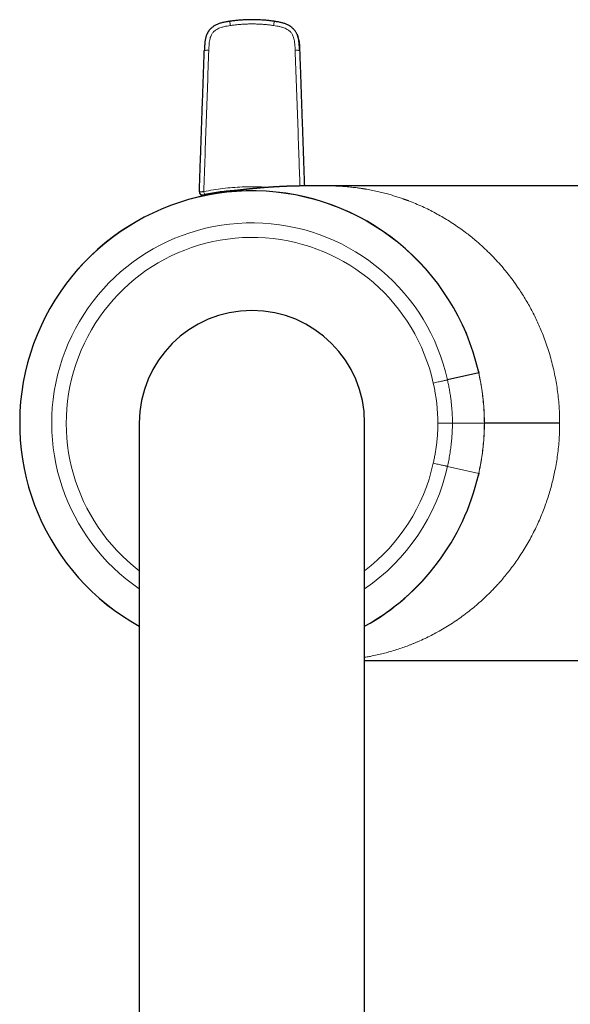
# Model space of a CAD drawing. Header units: millimetres. Extents: x 8 to 771, y 12 to 732.
# Tile 2 of 74: x 310 to 365, y 296 to 396. Entities that reach past the tile are written whole.
import ezdxf

# ---------------------------------------------------------------- set-up
doc = ezdxf.new("R2010")
doc.units = ezdxf.units.MM

msp = doc.modelspace()

# ---------------------------------------------------------------- linework, layer by layer
at = {"color": 7, "linetype": 'Continuous', "lineweight": 30}
for p, q in [((331.35, 378.764), (331.35, 378.735)), ((375.007, 379.243), (340.897, 379.243)), ((356.206, 360.317), (353.048, 359.618)), ((356.175, 360.498), (356.217, 360.311)), ((321.869, 355.243), (321.869, 216.303)), ((344.669, 216.303), (344.669, 355.243)), ((356.216, 350.169), (356.175, 349.988)), ((344.669, 331.243), (375.007, 331.243))]:
    msp.add_line(p, q, dxfattribs=at)
at = {"color": 8, "linetype": 'Continuous', "lineweight": 0}
for p, q in [((356.174, 360.504), (356.167, 360.489)), ((356.205, 360.321), (356.167, 360.489)), ((356.217, 360.311), (356.206, 360.317)), ((353.552, 355.232), (356.785, 355.244)), ((353.048, 350.868), (356.214, 350.167)), ((356.166, 349.99), (356.175, 349.988)), ((356.167, 349.997), (356.206, 350.171))]:
    msp.add_line(p, q, dxfattribs=at)
for centre, radius, start, end in [((336.104, 396.273), 5.09, 184.34943, 189.19373), ((330.432, 396.274), 5.093, 350.80133, 355.64282), ((328.746, 391.575), 1.378, 83.46667, 102.53776), ((337.793, 391.575), 1.378, 77.46506, 96.53362), ((333.269, 355.243), 23.491, 12.90344, 240.96626), ((329.259, 378.75), 0.864, 185.78452, 206.89934), ((333.269, 355.243), 20.257, 12.4685, 235.75128), ((333.269, 355.243), 18.784, 12.46436, 232.632), ((333.269, 355.243), 20.257, 304.24876, 347.5313), ((333.269, 355.243), 18.784, 307.36943, 347.5373), ((333.269, 355.243), 23.491, 299.03393, 347.08783)]:
    msp.add_arc(centre, radius, start, end, dxfattribs=at)
at = {"color": 7, "linetype": 'Continuous', "lineweight": 30}
for centre, radius, start, end in [((333.269, 355.243), 23.5, 12.93442, 240.97845), ((328.247, 378.615), 0.3, 178.00127, 281.94181), ((333.269, 355.243), 11.4, 90, 180), ((333.269, 355.243), 11.4, 0, 90), ((333.269, 355.243), 23.5, 299.02133, 347.07931)]:
    msp.add_arc(centre, radius, start, end, dxfattribs=at)
at = {"color": 8, "linetype": 'Continuous', "lineweight": 0}
msp.add_ellipse((335.363, 360.932), major_axis=(12.83, -15.066), ratio=0.711266, start_param=0.696599, end_param=0.933259, dxfattribs=at)
at = {"color": 7, "linetype": 'Continuous', "lineweight": 30}
for points, knots in [([(331.028, 395.887), (330.965, 395.878), (330.841, 395.86), (330.656, 395.83), (330.476, 395.795), (330.3, 395.755), (330.131, 395.71), (329.967, 395.657), (329.81, 395.599), (329.661, 395.535), (329.52, 395.464), (329.39, 395.385), (329.271, 395.3), (329.169, 395.215), (329.084, 395.133), (329.013, 395.057), (328.95, 394.98), (328.896, 394.907), (328.851, 394.84), (328.814, 394.779), (328.782, 394.723), (328.753, 394.668), (328.726, 394.61), (328.698, 394.547), (328.666, 394.465), (328.63, 394.361), (328.593, 394.233), (328.56, 394.086), (328.529, 393.922), (328.502, 393.741), (328.483, 393.549), (328.47, 393.348), (328.461, 393.14), (328.457, 392.998), (328.454, 392.926)], [0, 0, 0, 0, 0.042408, 0.084171, 0.125163, 0.165295, 0.204513, 0.242797, 0.280168, 0.316462, 0.351563, 0.38543, 0.41807, 0.449503, 0.473785, 0.497287, 0.519585, 0.539845, 0.558208, 0.573761, 0.587878, 0.601233, 0.61553, 0.630847, 0.647158, 0.674744, 0.704637, 0.736716, 0.775588, 0.816708, 0.859878, 0.904938, 0.95171, 1, 1, 1, 1]), ([(335.511, 395.887), (335.372, 395.907), (335.093, 395.945), (334.672, 395.988), (334.251, 396.02), (333.829, 396.041), (333.406, 396.05), (332.992, 396.048), (332.586, 396.036), (332.188, 396.013), (331.791, 395.981), (331.404, 395.939), (331.15, 395.904), (331.028, 395.887)], [0, 0, 0, 0, 0.093935, 0.187857, 0.281768, 0.375669, 0.469562, 0.563448, 0.651965, 0.740477, 0.828987, 0.917496, 1, 1, 1, 1]), ([(338.085, 392.926), (338.083, 392.989), (338.078, 393.112), (338.071, 393.296), (338.061, 393.477), (338.046, 393.655), (338.024, 393.829), (337.996, 393.998), (337.963, 394.163), (337.922, 394.32), (337.872, 394.47), (337.814, 394.611), (337.748, 394.742), (337.679, 394.856), (337.611, 394.952), (337.545, 395.034), (337.479, 395.108), (337.415, 395.172), (337.355, 395.226), (337.301, 395.272), (337.25, 395.312), (337.199, 395.349), (337.145, 395.386), (337.086, 395.423), (337.009, 395.468), (336.91, 395.519), (336.787, 395.575), (336.653, 395.628), (336.511, 395.677), (336.36, 395.723), (336.201, 395.764), (336.033, 395.801), (335.857, 395.834), (335.682, 395.862), (335.566, 395.879), (335.511, 395.887)], [0, 0, 0, 0, 0.041744, 0.082964, 0.123581, 0.163524, 0.202743, 0.241201, 0.278822, 0.315369, 0.350696, 0.384747, 0.417526, 0.449059, 0.473399, 0.496943, 0.519204, 0.539423, 0.557748, 0.57326, 0.587324, 0.600853, 0.615383, 0.630922, 0.647445, 0.675339, 0.70551, 0.737834, 0.771221, 0.806333, 0.843136, 0.881542, 0.921441, 0.962692, 1, 1, 1, 1]), ([(337.828, 394.571), (337.843, 394.542), (337.9, 394.426), (337.959, 394.208), (338.035, 393.849), (338.078, 393.419), (338.088, 393.082), (338.092, 392.92)], [0, 0, 0, 0, 0.056951, 0.231602, 0.398888, 0.711306, 1, 1, 1, 1]), ([(327.947, 378.625), (327.965, 379.16), (328.003, 380.228), (328.059, 381.83), (328.115, 383.432), (328.171, 385.034), (328.226, 386.625), (328.282, 388.207), (328.337, 389.779), (328.392, 391.35), (328.428, 392.396), (328.447, 392.92)], [0, 0, 0, 0, 0.111999, 0.223999, 0.336, 0.447999, 0.559998, 0.669999, 0.780001, 0.890002, 1, 1, 1, 1]), ([(338.092, 392.92), (338.111, 392.387), (338.148, 391.321), (338.204, 389.721), (338.26, 388.121), (338.316, 386.521), (338.372, 384.929), (338.427, 383.346), (338.482, 381.773), (338.53, 380.403), (338.56, 379.557), (338.571, 379.236)], [0, 0, 0, 0, 0.116988, 0.233978, 0.35097, 0.467961, 0.584949, 0.699848, 0.81475, 0.92965, 1, 1, 1, 1]), ([(340.899, 379.243), (340.853, 379.243), (340.741, 379.243), (340.609, 379.243), (340.506, 379.243), (340.449, 379.243), (340.394, 379.243), (340.34, 379.243), (340.286, 379.243), (340.23, 379.243), (340.166, 379.243), (340.102, 379.243), (340.04, 379.243), (339.978, 379.243), (339.915, 379.243), (339.857, 379.243), (339.806, 379.243), (339.754, 379.243), (339.693, 379.243), (339.625, 379.242), (339.555, 379.242), (339.484, 379.242), (339.415, 379.242), (339.356, 379.241), (339.308, 379.241), (339.27, 379.241), (339.231, 379.241), (339.197, 379.241), (339.169, 379.24), (339.142, 379.24), (339.115, 379.24), (339.084, 379.24), (339.048, 379.24), (339.007, 379.239), (338.96, 379.239), (338.911, 379.239), (338.859, 379.238), (338.805, 379.238), (338.752, 379.237), (338.703, 379.237), (338.655, 379.237), (338.607, 379.236), (338.557, 379.235), (338.509, 379.235), (338.465, 379.234), (338.426, 379.234), (338.389, 379.233), (338.353, 379.233), (338.317, 379.233), (338.28, 379.232), (338.241, 379.231), (338.198, 379.231), (338.149, 379.23), (338.089, 379.229), (338.023, 379.228), (337.953, 379.227), (337.881, 379.225), (337.818, 379.224), (337.762, 379.223), (337.713, 379.222), (337.665, 379.221), (337.622, 379.22), (337.584, 379.219), (337.547, 379.218), (337.504, 379.217), (337.453, 379.216), (337.398, 379.214), (337.344, 379.213), (337.291, 379.211), (337.237, 379.21), (337.185, 379.208), (337.135, 379.207), (337.09, 379.205), (337.049, 379.204), (337.012, 379.203), (336.972, 379.202), (336.928, 379.2), (336.885, 379.199), (336.846, 379.197), (336.812, 379.196), (336.779, 379.195), (336.748, 379.194), (336.719, 379.192), (336.693, 379.191), (336.664, 379.19), (336.63, 379.189), (336.593, 379.187), (336.558, 379.186), (336.526, 379.185), (336.494, 379.183), (336.461, 379.182), (336.43, 379.181), (336.401, 379.179), (336.374, 379.178), (336.327, 379.176), (336.258, 379.173), (336.176, 379.169), (336.093, 379.165), (336.013, 379.161), (335.931, 379.156), (335.846, 379.152), (335.757, 379.147), (335.666, 379.142), (335.588, 379.137), (335.524, 379.133), (335.472, 379.13), (335.421, 379.127), (335.37, 379.123), (335.317, 379.12), (335.267, 379.117), (335.209, 379.113), (335.151, 379.109), (335.082, 379.104), (335.022, 379.1), (334.954, 379.095), (334.888, 379.09), (334.811, 379.085), (334.737, 379.079), (334.657, 379.073), (334.581, 379.067), (334.504, 379.061), (334.427, 379.055), (334.354, 379.049), (334.28, 379.043), (334.214, 379.037), (334.143, 379.031), (334.081, 379.026), (334.013, 379.02), (333.95, 379.014), (333.877, 379.008), (333.799, 379.001), (333.714, 378.993), (333.625, 378.985), (333.55, 378.978), (333.477, 378.971), (333.415, 378.965), (333.344, 378.959), (333.283, 378.953), (333.229, 378.947), (333.186, 378.943), (333.144, 378.939), (333.101, 378.935), (333.055, 378.93), (333.015, 378.926), (332.983, 378.923), (332.964, 378.921), (332.947, 378.919), (332.926, 378.917), (332.898, 378.914), (332.867, 378.911), (332.836, 378.908), (332.795, 378.903), (332.743, 378.898), (332.683, 378.891), (332.623, 378.885), (332.567, 378.879), (332.505, 378.872), (332.45, 378.866), (332.39, 378.86), (332.334, 378.854), (332.269, 378.846), (332.204, 378.839), (332.139, 378.831), (332.077, 378.824), (332.016, 378.817), (331.962, 378.811), (331.917, 378.805), (331.885, 378.802), (331.855, 378.798), (331.824, 378.794), (331.79, 378.79), (331.759, 378.786), (331.734, 378.783), (331.712, 378.781), (331.687, 378.778), (331.66, 378.774), (331.635, 378.771), (331.612, 378.768), (331.588, 378.765), (331.558, 378.761), (331.524, 378.757), (331.491, 378.753), (331.46, 378.749), (331.429, 378.745), (331.399, 378.741), (331.371, 378.737), (331.34, 378.733), (331.304, 378.729), (331.266, 378.724), (331.226, 378.718), (331.185, 378.713), (331.146, 378.708), (331.109, 378.703), (331.074, 378.698), (331.042, 378.694), (331.011, 378.689), (330.981, 378.685), (330.948, 378.681), (330.915, 378.676), (330.882, 378.671), (330.844, 378.666), (330.804, 378.66), (330.764, 378.655), (330.726, 378.649), (330.689, 378.644), (330.651, 378.638), (330.617, 378.633), (330.584, 378.628), (330.549, 378.623), (330.515, 378.618), (330.483, 378.613), (330.447, 378.608), (330.404, 378.601), (330.352, 378.593), (330.297, 378.585), (330.24, 378.576), (330.183, 378.567), (330.127, 378.558), (330.069, 378.549), (329.957, 378.53), (329.787, 378.502), (329.563, 378.463), (329.339, 378.423), (329.17, 378.391), (329.051, 378.368), (328.988, 378.356), (328.923, 378.343), (328.863, 378.331), (328.799, 378.318), (328.744, 378.307), (328.693, 378.297), (328.644, 378.287), (328.593, 378.276), (328.545, 378.266), (328.497, 378.256), (328.453, 378.246), (328.409, 378.237), (328.368, 378.228), (328.325, 378.218), (328.285, 378.21), (328.25, 378.202), (328.213, 378.194), (328.174, 378.185), (328.136, 378.176), (328.102, 378.168), (328.073, 378.162), (328.045, 378.155), (328.016, 378.149), (327.989, 378.142), (327.968, 378.137), (327.95, 378.133), (327.934, 378.129), (327.917, 378.125), (327.906, 378.123), (327.9, 378.121), (327.897, 378.121), (327.897, 378.121), (327.897, 378.121)], [0, 0, 0, 0, 0.0105257, 0.0251944, 0.0297475, 0.0337416, 0.0382024, 0.0420965, 0.0458989, 0.0503817, 0.054832, 0.0602858, 0.0648749, 0.0690784, 0.0742705, 0.0790192, 0.0822529, 0.0859983, 0.0906265, 0.0960712, 0.1015386, 0.1065338, 0.112107, 0.1171624, 0.1199241, 0.1230461, 0.125968, 0.1286075, 0.1307612, 0.1324918, 0.1345669, 0.1370591, 0.1394289, 0.1428744, 0.146388, 0.1500631, 0.153919, 0.1583857, 0.1622765, 0.1660037, 0.1695659, 0.1730543, 0.1769775, 0.1808352, 0.1840394, 0.186876, 0.1897021, 0.1924948, 0.1951293, 0.197868, 0.2009887, 0.203852, 0.2076003, 0.2122562, 0.2173626, 0.2226536, 0.2282246, 0.2336549, 0.236998, 0.2410163, 0.2447948, 0.247859, 0.2506681, 0.2534947, 0.2562871, 0.2603313, 0.2650528, 0.268789, 0.2726666, 0.2768583, 0.2811579, 0.2844773, 0.2881857, 0.2911352, 0.2937585, 0.2967312, 0.3000848, 0.3036211, 0.3065899, 0.3088575, 0.3113229, 0.313938, 0.3160845, 0.3177755, 0.31986, 0.3225479, 0.3254503, 0.3280657, 0.3304416, 0.3328084, 0.3353304, 0.3378047, 0.3398315, 0.3416758, 0.3439989, 0.3504664, 0.3570704, 0.3625255, 0.3689659, 0.3750435, 0.3809957, 0.3880934, 0.394862, 0.4015034, 0.4054966, 0.4091157, 0.4131722, 0.4168486, 0.4205316, 0.4248967, 0.4280926, 0.4335626, 0.437899, 0.4433679, 0.4469728, 0.4530509, 0.4580628, 0.4641805, 0.4696992, 0.4758243, 0.4812832, 0.486811, 0.4930402, 0.4976106, 0.5033289, 0.5078022, 0.5134945, 0.5172029, 0.5229588, 0.5275969, 0.533573, 0.5404024, 0.5465767, 0.5535497, 0.5572209, 0.5628606, 0.5674571, 0.5729963, 0.5766124, 0.5794594, 0.5827174, 0.5860457, 0.5890659, 0.5930214, 0.5948542, 0.5961927, 0.5972734, 0.5988012, 0.6008232, 0.6035684, 0.6058021, 0.6078016, 0.6126118, 0.6175291, 0.6213177, 0.6259785, 0.6300425, 0.6352065, 0.6384213, 0.643312, 0.6477872, 0.6529876, 0.6579407, 0.6624167, 0.6667388, 0.6717156, 0.6744177, 0.6768504, 0.6788663, 0.6811496, 0.683905, 0.6864531, 0.6880676, 0.6895633, 0.6914032, 0.6935984, 0.6956309, 0.6971243, 0.6986694, 0.7010427, 0.7039724, 0.7063674, 0.7084185, 0.7108815, 0.7133468, 0.7150666, 0.7173038, 0.720279, 0.7231058, 0.7260033, 0.7292529, 0.732172, 0.7349228, 0.7375036, 0.740091, 0.7422339, 0.7443348, 0.7469306, 0.7496122, 0.7517648, 0.754454, 0.7580031, 0.7609956, 0.7634138, 0.7664607, 0.7695081, 0.7718198, 0.7741415, 0.7770357, 0.7796723, 0.7818028, 0.7844355, 0.7876923, 0.7915613, 0.7960393, 0.8003318, 0.8043899, 0.8089996, 0.8129085, 0.8175293, 0.8343541, 0.851376, 0.8682896, 0.88523, 0.8897826, 0.8952501, 0.8994668, 0.9047123, 0.9088141, 0.9140623, 0.9171084, 0.9205355, 0.9250907, 0.9286577, 0.9316456, 0.9359915, 0.9386792, 0.9417746, 0.9456552, 0.9485914, 0.9511889, 0.9540992, 0.9574566, 0.9609448, 0.9640838, 0.966505, 0.9694463, 0.9727444, 0.975632, 0.9787914, 0.9815262, 0.984089, 0.9883326, 0.9930347, 0.9957851, 0.9984158, 1, 1, 1, 1]), ([(327.947, 378.625), (327.947, 378.626), (327.947, 378.626), (327.956, 378.628), (327.956, 378.628)], [0, 0, 0, 0, 0.997639, 1, 1, 1, 1]), ([(327.956, 378.628), (327.956, 378.613), (327.956, 378.585), (327.964, 378.543), (327.977, 378.504), (327.995, 378.467), (328.016, 378.435), (328.039, 378.408), (328.063, 378.385), (328.089, 378.365), (328.117, 378.349), (328.144, 378.337), (328.166, 378.329), (328.184, 378.324), (328.205, 378.32), (328.228, 378.317), (328.255, 378.317), (328.278, 378.318), (328.304, 378.321), (328.329, 378.326), (328.347, 378.33), (328.364, 378.334), (328.379, 378.337), (328.394, 378.341), (328.413, 378.345), (328.435, 378.35), (328.459, 378.355), (328.477, 378.358), (328.486, 378.359)], [0, 0, 0, 0, 0.054831, 0.109546, 0.163313, 0.21533, 0.264889, 0.311407, 0.354442, 0.3937, 0.439874, 0.47891, 0.510886, 0.530772, 0.550517, 0.593084, 0.624376, 0.657807, 0.689573, 0.732712, 0.777715, 0.808664, 0.840734, 0.874653, 0.902219, 0.932172, 0.964732, 1, 1, 1, 1]), ([(331.807, 378.792), (331.758, 378.79), (331.443, 378.775), (330.862, 378.721), (330.066, 378.629), (329.274, 378.511), (328.75, 378.409), (328.488, 378.359)], [0, 0, 0, 0, 0.04324, 0.282414, 0.521584, 0.76077, 1, 1, 1, 1]), ([(364.398, 355.243), (364.362, 355.243), (364.271, 355.244), (364.06, 355.246), (363.722, 355.248), (363.238, 355.249), (362.636, 355.248), (361.972, 355.244), (361.368, 355.243), (360.861, 355.245), (360.365, 355.248), (359.825, 355.251), (359.257, 355.253), (358.8, 355.246), (358.428, 355.238), (358.112, 355.243), (357.785, 355.248), (357.457, 355.251), (357.193, 355.25), (356.994, 355.247), (356.851, 355.243), (356.808, 355.243), (356.785, 355.242)], [0, 0, 0, 0, 0.009996, 0.025499, 0.058723, 0.103331, 0.158696, 0.22441, 0.287558, 0.330274, 0.37289, 0.436589, 0.499985, 0.563089, 0.603363, 0.647118, 0.69861, 0.758206, 0.827011, 0.878893, 0.936293, 1, 1, 1, 1])]:
    msp.add_open_spline(points, degree=3, knots=knots, dxfattribs=at)
at = {"color": 8, "linetype": 'Continuous', "lineweight": 0}
for points, knots in [([(331.079, 395.46), (330.973, 395.444), (330.762, 395.413), (330.449, 395.353), (330.167, 395.276), (329.917, 395.182), (329.725, 395.087), (329.567, 394.986), (329.442, 394.886), (329.331, 394.772), (329.236, 394.644), (329.158, 394.506), (329.083, 394.335), (329.02, 394.13), (328.966, 393.869), (328.931, 393.579), (328.913, 393.261), (328.906, 393.049), (328.902, 392.944)], [0, 0, 0, 0, 0.083437, 0.166693, 0.249632, 0.312302, 0.375206, 0.416927, 0.458441, 0.499963, 0.54144, 0.582865, 0.624508, 0.687421, 0.750372, 0.833669, 0.916865, 1, 1, 1, 1]), ([(335.46, 395.46), (335.325, 395.479), (335.053, 395.516), (334.645, 395.558), (334.236, 395.59), (333.826, 395.61), (333.416, 395.619), (333.013, 395.618), (332.618, 395.606), (332.232, 395.585), (331.847, 395.553), (331.462, 395.513), (331.206, 395.478), (331.079, 395.46)], [0, 0, 0, 0, 0.093494, 0.186845, 0.280122, 0.373396, 0.466735, 0.560167, 0.648162, 0.736085, 0.823993, 0.911946, 1, 1, 1, 1]), ([(337.637, 392.944), (337.633, 393.049), (337.626, 393.261), (337.608, 393.579), (337.573, 393.869), (337.519, 394.13), (337.456, 394.335), (337.381, 394.506), (337.303, 394.644), (337.208, 394.772), (337.096, 394.886), (336.972, 394.986), (336.814, 395.087), (336.622, 395.182), (336.372, 395.275), (336.09, 395.353), (335.777, 395.413), (335.566, 395.444), (335.46, 395.46)], [0, 0, 0, 0, 0.083137, 0.166335, 0.249637, 0.312583, 0.375494, 0.417135, 0.458558, 0.50004, 0.541614, 0.58313, 0.624819, 0.687667, 0.750355, 0.833295, 0.916558, 1, 1, 1, 1]), ([(328.902, 392.944), (328.859, 391.755), (328.771, 389.378), (328.643, 385.809), (328.519, 382.237), (328.439, 379.854), (328.399, 378.663)], [0, 0, 0, 0, 0.249957, 0.499962, 0.749983, 1, 1, 1, 1]), ([(338.121, 379.23), (338.087, 380.232), (338.014, 382.426), (337.896, 385.809), (337.768, 389.378), (337.68, 391.755), (337.637, 392.944)], [0, 0, 0, 0, 0.219042, 0.479389, 0.73972, 1, 1, 1, 1]), ([(327.956, 378.628), (327.964, 378.629), (327.979, 378.631), (328.022, 378.635), (328.078, 378.64), (328.145, 378.645), (328.223, 378.651), (328.308, 378.657), (328.369, 378.661), (328.399, 378.663)], [0, 0, 0, 0, 0.144651, 0.287567, 0.429531, 0.571176, 0.712982, 0.855561, 1, 1, 1, 1]), ([(328.399, 378.663), (328.719, 378.724), (329.36, 378.846), (330.33, 378.98), (331.305, 379.077), (332.285, 379.136), (333.266, 379.154), (334.138, 379.141), (334.681, 379.105), (334.897, 379.091)], [0, 0, 0, 0, 0.150047, 0.300075, 0.450102, 0.600145, 0.750219, 0.900335, 1, 1, 1, 1]), ([(364.398, 355.243), (364.396, 355.509), (364.391, 356.043), (364.349, 356.844), (364.284, 357.645), (364.191, 358.445), (364.072, 359.243), (363.927, 360.038), (363.755, 360.83), (363.557, 361.617), (363.333, 362.399), (363.082, 363.174), (362.805, 363.942), (362.521, 364.651), (362.236, 365.306), (361.953, 365.908), (361.651, 366.507), (361.331, 367.101), (360.992, 367.689), (360.635, 368.272), (360.238, 368.88), (359.797, 369.511), (359.31, 370.162), (358.798, 370.799), (358.26, 371.423), (357.697, 372.033), (357.258, 372.475), (356.956, 372.767), (356.798, 372.916), (356.638, 373.065), (356.476, 373.212), (356.311, 373.36), (356.144, 373.506), (355.874, 373.739), (355.494, 374.054), (354.965, 374.469), (354.383, 374.9), (353.745, 375.341), (353.106, 375.752), (352.468, 376.134), (351.835, 376.488), (351.181, 376.827), (350.507, 377.149), (349.813, 377.454), (349.31, 377.654), (349.007, 377.769), (348.91, 377.805), (348.813, 377.841), (348.715, 377.877), (348.615, 377.912), (348.388, 377.992), (348.044, 378.108), (347.579, 378.254), (347.085, 378.398), (346.542, 378.543), (345.949, 378.685), (345.347, 378.812), (344.927, 378.889), (344.698, 378.927), (344.653, 378.935), (344.608, 378.942), (344.563, 378.949), (344.527, 378.955), (344.48, 378.963), (344.409, 378.974), (344.3, 378.99), (344.164, 379.01), (343.991, 379.034), (343.774, 379.063), (343.51, 379.095), (343.213, 379.127), (342.887, 379.157), (342.531, 379.186), (342.146, 379.21), (341.731, 379.229), (341.312, 379.241), (341.031, 379.242), (340.899, 379.242)], [0, 0, 0, 0, 0.016511, 0.033087, 0.049752, 0.066531, 0.08345, 0.100531, 0.117798, 0.135273, 0.152978, 0.170933, 0.189159, 0.207675, 0.222855, 0.238325, 0.254091, 0.270163, 0.286548, 0.303252, 0.320285, 0.340577, 0.361333, 0.382563, 0.404273, 0.426472, 0.449168, 0.455082, 0.461055, 0.467086, 0.473175, 0.479324, 0.485532, 0.491798, 0.509337, 0.527324, 0.549326, 0.57197, 0.595259, 0.6166, 0.638458, 0.660835, 0.683732, 0.707151, 0.731093, 0.734294, 0.737521, 0.740775, 0.744054, 0.74736, 0.750693, 0.766757, 0.781595, 0.7969, 0.815729, 0.835221, 0.855375, 0.87494, 0.876398, 0.877859, 0.879323, 0.88079, 0.882261, 0.882928, 0.885384, 0.889208, 0.89361, 0.898588, 0.906159, 0.914765, 0.924407, 0.935083, 0.946597, 0.959113, 0.972631, 0.987151, 1, 1, 1, 1]), ([(328.488, 378.359), (328.475, 378.356), (328.448, 378.35), (328.41, 378.343), (328.377, 378.336), (328.348, 378.33), (328.326, 378.325), (328.311, 378.322), (328.31, 378.322), (328.309, 378.321)], [0, 0, 0, 0, 0.139991, 0.279743, 0.419859, 0.559576, 0.706153, 0.852858, 1, 1, 1, 1]), ([(351.611, 359.297), (351.695, 359.316), (351.863, 359.353), (352.108, 359.407), (352.338, 359.458), (352.547, 359.504), (352.728, 359.544), (352.875, 359.577), (352.988, 359.602), (353.028, 359.611), (353.049, 359.615)], [0, 0, 0, 0, 0.125, 0.25, 0.375, 0.499999, 0.624998, 0.75, 0.875, 1, 1, 1, 1]), ([(353.048, 359.616), (353.083, 359.456), (353.152, 359.136), (353.243, 358.652), (353.323, 358.165), (353.392, 357.676), (353.45, 357.187), (353.494, 356.698), (353.527, 356.211), (353.547, 355.722), (353.55, 355.395), (353.552, 355.232)], [0, 0, 0, 0, 0.111064, 0.222393, 0.333966, 0.445768, 0.557788, 0.668017, 0.778455, 0.889111, 1, 1, 1, 1]), ([(356.779, 355.244), (356.775, 355.529), (356.767, 356.098), (356.717, 356.95), (356.637, 357.8), (356.524, 358.645), (356.383, 359.485), (356.265, 360.039), (356.206, 360.317)], [0, 0, 0, 0, 0.166853, 0.333624, 0.500336, 0.666879, 0.833337, 1, 1, 1, 1]), ([(356.217, 360.311), (356.233, 360.236), (356.265, 360.089), (356.31, 359.875), (356.35, 359.671), (356.382, 359.506), (356.405, 359.379), (356.422, 359.285), (356.438, 359.194), (356.454, 359.103), (356.471, 359.004), (356.493, 358.871), (356.519, 358.707), (356.547, 358.517), (356.574, 358.331), (356.598, 358.149), (356.62, 357.971), (356.643, 357.781), (356.665, 357.574), (356.688, 357.347), (356.706, 357.139), (356.721, 356.952), (356.733, 356.794), (356.741, 356.668), (356.745, 356.594), (356.747, 356.566), (356.747, 356.557), (356.748, 356.548), (356.748, 356.54), (356.749, 356.531), (356.749, 356.519), (356.75, 356.503), (356.752, 356.479), (356.754, 356.445), (356.756, 356.4), (356.759, 356.342), (356.762, 356.274), (356.765, 356.199), (356.769, 356.118), (356.771, 356.056), (356.772, 356.011), (356.773, 355.987), (356.774, 355.962), (356.775, 355.936), (356.776, 355.91), (356.778, 355.843), (356.78, 355.738), (356.783, 355.6), (356.785, 355.472), (356.787, 355.355), (356.787, 355.28), (356.787, 355.244)], [0, 0, 0, 0, 0.045254, 0.088252, 0.128997, 0.16749, 0.186753, 0.205398, 0.223423, 0.240828, 0.260091, 0.2819, 0.320222, 0.357748, 0.394476, 0.430409, 0.465544, 0.499881, 0.542933, 0.587623, 0.633976, 0.665493, 0.697751, 0.72675, 0.739692, 0.741395, 0.743099, 0.744806, 0.746515, 0.748225, 0.749938, 0.753326, 0.757987, 0.763922, 0.773216, 0.784539, 0.797894, 0.813286, 0.82852, 0.845338, 0.850004, 0.85478, 0.859664, 0.864658, 0.869761, 0.874973, 0.904, 0.931023, 0.956034, 0.979029, 1, 1, 1, 1]), ([(344.669, 331.554), (344.672, 331.554), (344.688, 331.557), (344.718, 331.562), (344.759, 331.569), (344.861, 331.587), (345.082, 331.626), (345.517, 331.709), (346.073, 331.829), (346.685, 331.98), (347.286, 332.144), (347.895, 332.328), (348.51, 332.534), (348.955, 332.696), (349.241, 332.806), (349.379, 332.86), (349.516, 332.915), (349.652, 332.97), (349.788, 333.026), (349.922, 333.083), (350.254, 333.225), (350.75, 333.45), (351.403, 333.772), (352.05, 334.115), (352.713, 334.495), (353.39, 334.913), (354.057, 335.357), (354.713, 335.825), (355.354, 336.318), (355.968, 336.823), (356.552, 337.337), (356.982, 337.742), (357.272, 338.027), (357.43, 338.186), (357.587, 338.346), (357.742, 338.507), (357.896, 338.67), (358.047, 338.834), (358.283, 339.093), (358.598, 339.453), (359.01, 339.948), (359.43, 340.482), (359.854, 341.056), (360.277, 341.664), (360.696, 342.309), (361.107, 342.99), (361.494, 343.679), (361.855, 344.375), (362.19, 345.077), (362.492, 345.765), (362.763, 346.437), (363.005, 347.094), (363.228, 347.756), (363.432, 348.423), (363.616, 349.095), (363.78, 349.77), (363.934, 350.486), (364.072, 351.243), (364.191, 352.041), (364.284, 352.841), (364.349, 353.642), (364.391, 354.443), (364.396, 354.977), (364.398, 355.243)], [0, 0, 0, 0, 0.000256, 0.001796, 0.003333, 0.004867, 0.013248, 0.027982, 0.053554, 0.075585, 0.096861, 0.121204, 0.144478, 0.166683, 0.171958, 0.17721, 0.182441, 0.187651, 0.192838, 0.198003, 0.203146, 0.231044, 0.255395, 0.279221, 0.306903, 0.333845, 0.360051, 0.387315, 0.413739, 0.439329, 0.46409, 0.488025, 0.495036, 0.502005, 0.508933, 0.51582, 0.522666, 0.529471, 0.536236, 0.554631, 0.572724, 0.593875, 0.614611, 0.634938, 0.65755, 0.679656, 0.701269, 0.722402, 0.743069, 0.763286, 0.781397, 0.799263, 0.816898, 0.834316, 0.851531, 0.868559, 0.885415, 0.904884, 0.924168, 0.943293, 0.962288, 0.981181, 1, 1, 1, 1]), ([(351.611, 351.189), (351.643, 351.338), (351.708, 351.636), (351.792, 352.084), (351.867, 352.535), (351.931, 352.987), (351.984, 353.438), (352.026, 353.887), (352.056, 354.334), (352.075, 354.782), (352.078, 355.081), (352.08, 355.231)], [0, 0, 0, 0, 0.111996, 0.224007, 0.336003, 0.447998, 0.56001, 0.670007, 0.779999, 0.890009, 1, 1, 1, 1]), ([(352.08, 355.231), (352.161, 355.231), (352.328, 355.231), (352.576, 355.231), (352.817, 355.231), (353.038, 355.231), (353.229, 355.232), (353.38, 355.232), (353.492, 355.232), (353.532, 355.232), (353.552, 355.232)], [0, 0, 0, 0, 0.11849, 0.242391, 0.370177, 0.500001, 0.629823, 0.757608, 0.881507, 1, 1, 1, 1]), ([(353.552, 355.232), (353.549, 355.02), (353.544, 354.599), (353.509, 353.968), (353.455, 353.341), (353.382, 352.718), (353.289, 352.098), (353.18, 351.481), (353.092, 351.073), (353.048, 350.869)], [0, 0, 0, 0, 0.144069, 0.287524, 0.430507, 0.573142, 0.71554, 0.857798, 1, 1, 1, 1]), ([(356.205, 350.167), (356.264, 350.444), (356.382, 350.999), (356.523, 351.839), (356.637, 352.685), (356.717, 353.535), (356.767, 354.388), (356.775, 354.957), (356.779, 355.242)], [0, 0, 0, 0, 0.166516, 0.332982, 0.499584, 0.666346, 0.833152, 1, 1, 1, 1]), ([(356.787, 355.242), (356.787, 355.212), (356.787, 355.147), (356.786, 355.046), (356.784, 354.937), (356.783, 354.85), (356.781, 354.79), (356.781, 354.759), (356.78, 354.727), (356.779, 354.694), (356.778, 354.661), (356.777, 354.627), (356.775, 354.563), (356.773, 354.476), (356.769, 354.371), (356.765, 354.281), (356.762, 354.203), (356.758, 354.135), (356.755, 354.077), (356.753, 354.036), (356.752, 354.008), (356.751, 353.991), (356.75, 353.977), (356.749, 353.956), (356.746, 353.897), (356.737, 353.763), (356.724, 353.565), (356.705, 353.336), (356.685, 353.114), (356.664, 352.9), (356.639, 352.675), (356.611, 352.435), (356.577, 352.176), (356.547, 351.967), (356.523, 351.808), (356.506, 351.701), (356.489, 351.593), (356.472, 351.488), (356.455, 351.388), (356.432, 351.257), (356.402, 351.088), (356.362, 350.874), (356.318, 350.651), (356.27, 350.416), (356.235, 350.257), (356.217, 350.175)], [0, 0, 0, 0, 0.0180827, 0.0378228, 0.0592158, 0.0822571, 0.0883092, 0.0944651, 0.1007247, 0.1070881, 0.113555, 0.1201255, 0.1273785, 0.1506584, 0.1716292, 0.1886943, 0.2038596, 0.2171291, 0.228507, 0.2379971, 0.2415755, 0.2447893, 0.2476388, 0.2501791, 0.2567872, 0.2824885, 0.3288155, 0.3737337, 0.4172539, 0.459397, 0.5001842, 0.5499625, 0.6010449, 0.6534319, 0.6743703, 0.6955108, 0.7168541, 0.7384005, 0.7582655, 0.7763322, 0.8166607, 0.8591898, 0.9039199, 0.9508545, 1, 1, 1, 1]), ([(353.049, 350.871), (353.028, 350.875), (352.988, 350.884), (352.875, 350.909), (352.728, 350.942), (352.547, 350.982), (352.339, 351.028), (352.108, 351.079), (351.863, 351.133), (351.695, 351.171), (351.611, 351.189)], [0, 0, 0, 0, 0.125, 0.25, 0.375, 0.500001, 0.624999, 0.75, 0.875, 1, 1, 1, 1])]:
    msp.add_open_spline(points, degree=3, knots=knots, dxfattribs=at)

doc.saveas('drawing.dxf')
